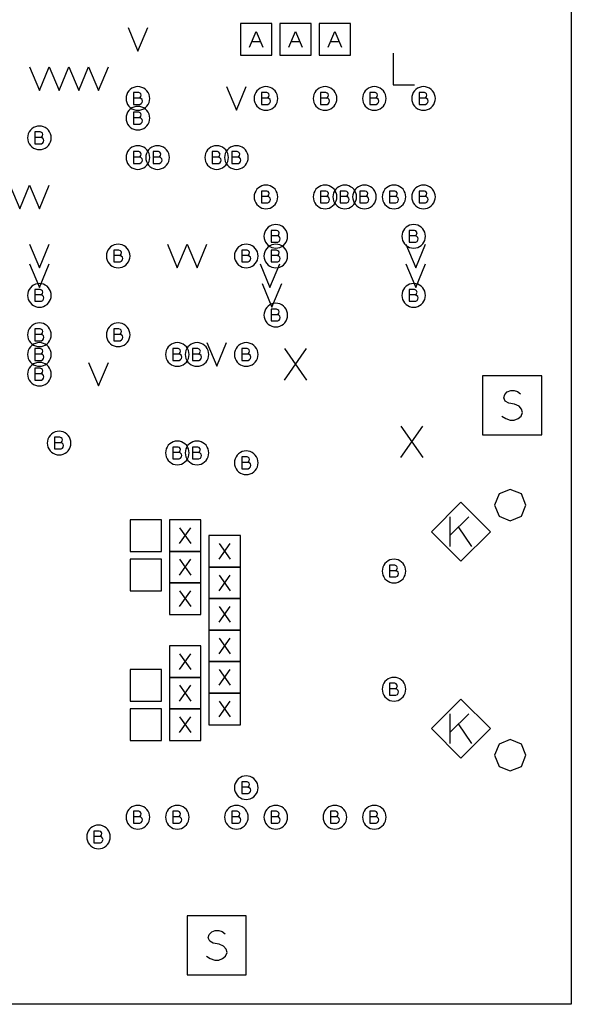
# Model space of a CAD drawing. Extents: x 280 to 610, y 250 to 460.
# Tile 30 of 53: x 398 to 412, y 297 to 322. Entities that reach past the tile are written whole.
import ezdxf

# ---------------------------------------------------------------- set-up
doc = ezdxf.new("R2010")
doc.units = 0
doc.layers.add('RVP8-IFD_G_fab_art', color=2, linetype='CONTINUOUS')

msp = doc.modelspace()

# ---------------------------------------------------------------- linework, layer by layer
at = {"layer": 'RVP8-IFD_G_fab_art'}
for points in [[(322.3, 296.6), (322.3, 336.6), (412.3, 336.6), (412.3, 296.6), (322.3, 296.6)], [(403.9, 320.7), (404.7, 320.7), (404.7, 321.5), (403.9, 321.5), (403.9, 320.7)], [(404.9, 320.7), (405.7, 320.7), (405.7, 321.5), (404.9, 321.5), (404.9, 320.7)], [(405.9, 320.7), (406.7, 320.7), (406.7, 321.5), (405.9, 321.5), (405.9, 320.7)], [(401.6, 319.6), (401.595, 319.652), (401.582, 319.703), (401.56, 319.75), (401.53, 319.793), (401.493, 319.83), (401.45, 319.86), (401.403, 319.882), (401.352, 319.895), (401.3, 319.9), (401.248, 319.895), (401.197, 319.882), (401.15, 319.86), (401.107, 319.83), (401.07, 319.793), (401.04, 319.75), (401.018, 319.703), (401.005, 319.652), (401, 319.6), (401.005, 319.548), (401.018, 319.497), (401.04, 319.45), (401.07, 319.407), (401.107, 319.37), (401.15, 319.34), (401.197, 319.318), (401.248, 319.305), (401.3, 319.3), (401.352, 319.305), (401.403, 319.318), (401.45, 319.34), (401.493, 319.37), (401.53, 319.407), (401.56, 319.45), (401.582, 319.497), (401.595, 319.548), (401.6, 319.6)], [(404.85, 319.6), (404.845, 319.652), (404.832, 319.703), (404.81, 319.75), (404.78, 319.793), (404.743, 319.83), (404.7, 319.86), (404.653, 319.882), (404.602, 319.895), (404.55, 319.9), (404.498, 319.895), (404.447, 319.882), (404.4, 319.86), (404.357, 319.83), (404.32, 319.793), (404.29, 319.75), (404.268, 319.703), (404.255, 319.652), (404.25, 319.6), (404.255, 319.548), (404.268, 319.497), (404.29, 319.45), (404.32, 319.407), (404.357, 319.37), (404.4, 319.34), (404.447, 319.318), (404.498, 319.305), (404.55, 319.3), (404.602, 319.305), (404.653, 319.318), (404.7, 319.34), (404.743, 319.37), (404.78, 319.407), (404.81, 319.45), (404.832, 319.497), (404.845, 319.548), (404.85, 319.6)], [(406.35, 319.6), (406.345, 319.652), (406.332, 319.703), (406.31, 319.75), (406.28, 319.793), (406.243, 319.83), (406.2, 319.86), (406.153, 319.882), (406.102, 319.895), (406.05, 319.9), (405.998, 319.895), (405.947, 319.882), (405.9, 319.86), (405.857, 319.83), (405.82, 319.793), (405.79, 319.75), (405.768, 319.703), (405.755, 319.652), (405.75, 319.6), (405.755, 319.548), (405.768, 319.497), (405.79, 319.45), (405.82, 319.407), (405.857, 319.37), (405.9, 319.34), (405.947, 319.318), (405.998, 319.305), (406.05, 319.3), (406.102, 319.305), (406.153, 319.318), (406.2, 319.34), (406.243, 319.37), (406.28, 319.407), (406.31, 319.45), (406.332, 319.497), (406.345, 319.548), (406.35, 319.6)], [(407.6, 319.6), (407.595, 319.652), (407.582, 319.703), (407.56, 319.75), (407.53, 319.793), (407.493, 319.83), (407.45, 319.86), (407.403, 319.882), (407.352, 319.895), (407.3, 319.9), (407.248, 319.895), (407.197, 319.882), (407.15, 319.86), (407.107, 319.83), (407.07, 319.793), (407.04, 319.75), (407.018, 319.703), (407.005, 319.652), (407, 319.6), (407.005, 319.548), (407.018, 319.497), (407.04, 319.45), (407.07, 319.407), (407.107, 319.37), (407.15, 319.34), (407.197, 319.318), (407.248, 319.305), (407.3, 319.3), (407.352, 319.305), (407.403, 319.318), (407.45, 319.34), (407.493, 319.37), (407.53, 319.407), (407.56, 319.45), (407.582, 319.497), (407.595, 319.548), (407.6, 319.6)], [(408.85, 319.6), (408.845, 319.652), (408.832, 319.703), (408.81, 319.75), (408.78, 319.793), (408.743, 319.83), (408.7, 319.86), (408.653, 319.882), (408.602, 319.895), (408.55, 319.9), (408.498, 319.895), (408.447, 319.882), (408.4, 319.86), (408.357, 319.83), (408.32, 319.793), (408.29, 319.75), (408.268, 319.703), (408.255, 319.652), (408.25, 319.6), (408.255, 319.548), (408.268, 319.497), (408.29, 319.45), (408.32, 319.407), (408.357, 319.37), (408.4, 319.34), (408.447, 319.318), (408.498, 319.305), (408.55, 319.3), (408.602, 319.305), (408.653, 319.318), (408.7, 319.34), (408.743, 319.37), (408.78, 319.407), (408.81, 319.45), (408.832, 319.497), (408.845, 319.548), (408.85, 319.6)], [(401.6, 319.1), (401.595, 319.152), (401.582, 319.203), (401.56, 319.25), (401.53, 319.293), (401.493, 319.33), (401.45, 319.36), (401.403, 319.382), (401.352, 319.395), (401.3, 319.4), (401.248, 319.395), (401.197, 319.382), (401.15, 319.36), (401.107, 319.33), (401.07, 319.293), (401.04, 319.25), (401.018, 319.203), (401.005, 319.152), (401, 319.1), (401.005, 319.048), (401.018, 318.997), (401.04, 318.95), (401.07, 318.907), (401.107, 318.87), (401.15, 318.84), (401.197, 318.818), (401.248, 318.805), (401.3, 318.8), (401.352, 318.805), (401.403, 318.818), (401.45, 318.84), (401.493, 318.87), (401.53, 318.907), (401.56, 318.95), (401.582, 318.997), (401.595, 319.048), (401.6, 319.1)], [(399.1, 318.6), (399.095, 318.652), (399.082, 318.703), (399.06, 318.75), (399.03, 318.793), (398.993, 318.83), (398.95, 318.86), (398.903, 318.882), (398.852, 318.895), (398.8, 318.9), (398.748, 318.895), (398.697, 318.882), (398.65, 318.86), (398.607, 318.83), (398.57, 318.793), (398.54, 318.75), (398.518, 318.703), (398.505, 318.652), (398.5, 318.6), (398.505, 318.548), (398.518, 318.497), (398.54, 318.45), (398.57, 318.407), (398.607, 318.37), (398.65, 318.34), (398.697, 318.318), (398.748, 318.305), (398.8, 318.3), (398.852, 318.305), (398.903, 318.318), (398.95, 318.34), (398.993, 318.37), (399.03, 318.407), (399.06, 318.45), (399.082, 318.497), (399.095, 318.548), (399.1, 318.6)], [(401.6, 318.1), (401.595, 318.152), (401.582, 318.203), (401.56, 318.25), (401.53, 318.293), (401.493, 318.33), (401.45, 318.36), (401.403, 318.382), (401.352, 318.395), (401.3, 318.4), (401.248, 318.395), (401.197, 318.382), (401.15, 318.36), (401.107, 318.33), (401.07, 318.293), (401.04, 318.25), (401.018, 318.203), (401.005, 318.152), (401, 318.1), (401.005, 318.048), (401.018, 317.997), (401.04, 317.95), (401.07, 317.907), (401.107, 317.87), (401.15, 317.84), (401.197, 317.818), (401.248, 317.805), (401.3, 317.8), (401.352, 317.805), (401.403, 317.818), (401.45, 317.84), (401.493, 317.87), (401.53, 317.907), (401.56, 317.95), (401.582, 317.997), (401.595, 318.048), (401.6, 318.1)], [(402.1, 318.1), (402.095, 318.152), (402.082, 318.203), (402.06, 318.25), (402.03, 318.293), (401.993, 318.33), (401.95, 318.36), (401.903, 318.382), (401.852, 318.395), (401.8, 318.4), (401.748, 318.395), (401.697, 318.382), (401.65, 318.36), (401.607, 318.33), (401.57, 318.293), (401.54, 318.25), (401.518, 318.203), (401.505, 318.152), (401.5, 318.1), (401.505, 318.048), (401.518, 317.997), (401.54, 317.95), (401.57, 317.907), (401.607, 317.87), (401.65, 317.84), (401.697, 317.818), (401.748, 317.805), (401.8, 317.8), (401.852, 317.805), (401.903, 317.818), (401.95, 317.84), (401.993, 317.87), (402.03, 317.907), (402.06, 317.95), (402.082, 317.997), (402.095, 318.048), (402.1, 318.1)], [(403.6, 318.1), (403.595, 318.152), (403.582, 318.203), (403.56, 318.25), (403.53, 318.293), (403.493, 318.33), (403.45, 318.36), (403.403, 318.382), (403.352, 318.395), (403.3, 318.4), (403.248, 318.395), (403.197, 318.382), (403.15, 318.36), (403.107, 318.33), (403.07, 318.293), (403.04, 318.25), (403.018, 318.203), (403.005, 318.152), (403, 318.1), (403.005, 318.048), (403.018, 317.997), (403.04, 317.95), (403.07, 317.907), (403.107, 317.87), (403.15, 317.84), (403.197, 317.818), (403.248, 317.805), (403.3, 317.8), (403.352, 317.805), (403.403, 317.818), (403.45, 317.84), (403.493, 317.87), (403.53, 317.907), (403.56, 317.95), (403.582, 317.997), (403.595, 318.048), (403.6, 318.1)], [(404.1, 318.1), (404.095, 318.152), (404.082, 318.203), (404.06, 318.25), (404.03, 318.293), (403.993, 318.33), (403.95, 318.36), (403.903, 318.382), (403.852, 318.395), (403.8, 318.4), (403.748, 318.395), (403.697, 318.382), (403.65, 318.36), (403.607, 318.33), (403.57, 318.293), (403.54, 318.25), (403.518, 318.203), (403.505, 318.152), (403.5, 318.1), (403.505, 318.048), (403.518, 317.997), (403.54, 317.95), (403.57, 317.907), (403.607, 317.87), (403.65, 317.84), (403.697, 317.818), (403.748, 317.805), (403.8, 317.8), (403.852, 317.805), (403.903, 317.818), (403.95, 317.84), (403.993, 317.87), (404.03, 317.907), (404.06, 317.95), (404.082, 317.997), (404.095, 318.048), (404.1, 318.1)], [(404.85, 317.1), (404.845, 317.152), (404.832, 317.203), (404.81, 317.25), (404.78, 317.293), (404.743, 317.33), (404.7, 317.36), (404.653, 317.382), (404.602, 317.395), (404.55, 317.4), (404.498, 317.395), (404.447, 317.382), (404.4, 317.36), (404.357, 317.33), (404.32, 317.293), (404.29, 317.25), (404.268, 317.203), (404.255, 317.152), (404.25, 317.1), (404.255, 317.048), (404.268, 316.997), (404.29, 316.95), (404.32, 316.907), (404.357, 316.87), (404.4, 316.84), (404.447, 316.818), (404.498, 316.805), (404.55, 316.8), (404.602, 316.805), (404.653, 316.818), (404.7, 316.84), (404.743, 316.87), (404.78, 316.907), (404.81, 316.95), (404.832, 316.997), (404.845, 317.048), (404.85, 317.1)], [(406.35, 317.1), (406.345, 317.152), (406.332, 317.203), (406.31, 317.25), (406.28, 317.293), (406.243, 317.33), (406.2, 317.36), (406.153, 317.382), (406.102, 317.395), (406.05, 317.4), (405.998, 317.395), (405.947, 317.382), (405.9, 317.36), (405.857, 317.33), (405.82, 317.293), (405.79, 317.25), (405.768, 317.203), (405.755, 317.152), (405.75, 317.1), (405.755, 317.048), (405.768, 316.997), (405.79, 316.95), (405.82, 316.907), (405.857, 316.87), (405.9, 316.84), (405.947, 316.818), (405.998, 316.805), (406.05, 316.8), (406.102, 316.805), (406.153, 316.818), (406.2, 316.84), (406.243, 316.87), (406.28, 316.907), (406.31, 316.95), (406.332, 316.997), (406.345, 317.048), (406.35, 317.1)], [(406.85, 317.1), (406.845, 317.152), (406.832, 317.203), (406.81, 317.25), (406.78, 317.293), (406.743, 317.33), (406.7, 317.36), (406.653, 317.382), (406.602, 317.395), (406.55, 317.4), (406.498, 317.395), (406.447, 317.382), (406.4, 317.36), (406.357, 317.33), (406.32, 317.293), (406.29, 317.25), (406.268, 317.203), (406.255, 317.152), (406.25, 317.1), (406.255, 317.048), (406.268, 316.997), (406.29, 316.95), (406.32, 316.907), (406.357, 316.87), (406.4, 316.84), (406.447, 316.818), (406.498, 316.805), (406.55, 316.8), (406.602, 316.805), (406.653, 316.818), (406.7, 316.84), (406.743, 316.87), (406.78, 316.907), (406.81, 316.95), (406.832, 316.997), (406.845, 317.048), (406.85, 317.1)], [(407.35, 317.1), (407.345, 317.152), (407.332, 317.203), (407.31, 317.25), (407.28, 317.293), (407.243, 317.33), (407.2, 317.36), (407.153, 317.382), (407.102, 317.395), (407.05, 317.4), (406.998, 317.395), (406.947, 317.382), (406.9, 317.36), (406.857, 317.33), (406.82, 317.293), (406.79, 317.25), (406.768, 317.203), (406.755, 317.152), (406.75, 317.1), (406.755, 317.048), (406.768, 316.997), (406.79, 316.95), (406.82, 316.907), (406.857, 316.87), (406.9, 316.84), (406.947, 316.818), (406.998, 316.805), (407.05, 316.8), (407.102, 316.805), (407.153, 316.818), (407.2, 316.84), (407.243, 316.87), (407.28, 316.907), (407.31, 316.95), (407.332, 316.997), (407.345, 317.048), (407.35, 317.1)], [(408.1, 317.1), (408.095, 317.152), (408.082, 317.203), (408.06, 317.25), (408.03, 317.293), (407.993, 317.33), (407.95, 317.36), (407.903, 317.382), (407.852, 317.395), (407.8, 317.4), (407.748, 317.395), (407.697, 317.382), (407.65, 317.36), (407.607, 317.33), (407.57, 317.293), (407.54, 317.25), (407.518, 317.203), (407.505, 317.152), (407.5, 317.1), (407.505, 317.048), (407.518, 316.997), (407.54, 316.95), (407.57, 316.907), (407.607, 316.87), (407.65, 316.84), (407.697, 316.818), (407.748, 316.805), (407.8, 316.8), (407.852, 316.805), (407.903, 316.818), (407.95, 316.84), (407.993, 316.87), (408.03, 316.907), (408.06, 316.95), (408.082, 316.997), (408.095, 317.048), (408.1, 317.1)], [(408.85, 317.1), (408.845, 317.152), (408.832, 317.203), (408.81, 317.25), (408.78, 317.293), (408.743, 317.33), (408.7, 317.36), (408.653, 317.382), (408.602, 317.395), (408.55, 317.4), (408.498, 317.395), (408.447, 317.382), (408.4, 317.36), (408.357, 317.33), (408.32, 317.293), (408.29, 317.25), (408.268, 317.203), (408.255, 317.152), (408.25, 317.1), (408.255, 317.048), (408.268, 316.997), (408.29, 316.95), (408.32, 316.907), (408.357, 316.87), (408.4, 316.84), (408.447, 316.818), (408.498, 316.805), (408.55, 316.8), (408.602, 316.805), (408.653, 316.818), (408.7, 316.84), (408.743, 316.87), (408.78, 316.907), (408.81, 316.95), (408.832, 316.997), (408.845, 317.048), (408.85, 317.1)], [(405.1, 316.1), (405.095, 316.152), (405.082, 316.203), (405.06, 316.25), (405.03, 316.293), (404.993, 316.33), (404.95, 316.36), (404.903, 316.382), (404.852, 316.395), (404.8, 316.4), (404.748, 316.395), (404.697, 316.382), (404.65, 316.36), (404.607, 316.33), (404.57, 316.293), (404.54, 316.25), (404.518, 316.203), (404.505, 316.152), (404.5, 316.1), (404.505, 316.048), (404.518, 315.997), (404.54, 315.95), (404.57, 315.907), (404.607, 315.87), (404.65, 315.84), (404.697, 315.818), (404.748, 315.805), (404.8, 315.8), (404.852, 315.805), (404.903, 315.818), (404.95, 315.84), (404.993, 315.87), (405.03, 315.907), (405.06, 315.95), (405.082, 315.997), (405.095, 316.048), (405.1, 316.1)], [(408.6, 316.1), (408.595, 316.152), (408.582, 316.203), (408.56, 316.25), (408.53, 316.293), (408.493, 316.33), (408.45, 316.36), (408.403, 316.382), (408.352, 316.395), (408.3, 316.4), (408.248, 316.395), (408.197, 316.382), (408.15, 316.36), (408.107, 316.33), (408.07, 316.293), (408.04, 316.25), (408.018, 316.203), (408.005, 316.152), (408, 316.1), (408.005, 316.048), (408.018, 315.997), (408.04, 315.95), (408.07, 315.907), (408.107, 315.87), (408.15, 315.84), (408.197, 315.818), (408.248, 315.805), (408.3, 315.8), (408.352, 315.805), (408.403, 315.818), (408.45, 315.84), (408.493, 315.87), (408.53, 315.907), (408.56, 315.95), (408.582, 315.997), (408.595, 316.048), (408.6, 316.1)], [(401.1, 315.6), (401.095, 315.652), (401.082, 315.703), (401.06, 315.75), (401.03, 315.793), (400.993, 315.83), (400.95, 315.86), (400.903, 315.882), (400.852, 315.895), (400.8, 315.9), (400.748, 315.895), (400.697, 315.882), (400.65, 315.86), (400.607, 315.83), (400.57, 315.793), (400.54, 315.75), (400.518, 315.703), (400.505, 315.652), (400.5, 315.6), (400.505, 315.548), (400.518, 315.497), (400.54, 315.45), (400.57, 315.407), (400.607, 315.37), (400.65, 315.34), (400.697, 315.318), (400.748, 315.305), (400.8, 315.3), (400.852, 315.305), (400.903, 315.318), (400.95, 315.34), (400.993, 315.37), (401.03, 315.407), (401.06, 315.45), (401.082, 315.497), (401.095, 315.548), (401.1, 315.6)], [(404.35, 315.6), (404.345, 315.652), (404.332, 315.703), (404.31, 315.75), (404.28, 315.793), (404.243, 315.83), (404.2, 315.86), (404.153, 315.882), (404.102, 315.895), (404.05, 315.9), (403.998, 315.895), (403.947, 315.882), (403.9, 315.86), (403.857, 315.83), (403.82, 315.793), (403.79, 315.75), (403.768, 315.703), (403.755, 315.652), (403.75, 315.6), (403.755, 315.548), (403.768, 315.497), (403.79, 315.45), (403.82, 315.407), (403.857, 315.37), (403.9, 315.34), (403.947, 315.318), (403.998, 315.305), (404.05, 315.3), (404.102, 315.305), (404.153, 315.318), (404.2, 315.34), (404.243, 315.37), (404.28, 315.407), (404.31, 315.45), (404.332, 315.497), (404.345, 315.548), (404.35, 315.6)], [(405.1, 315.6), (405.095, 315.652), (405.082, 315.703), (405.06, 315.75), (405.03, 315.793), (404.993, 315.83), (404.95, 315.86), (404.903, 315.882), (404.852, 315.895), (404.8, 315.9), (404.748, 315.895), (404.697, 315.882), (404.65, 315.86), (404.607, 315.83), (404.57, 315.793), (404.54, 315.75), (404.518, 315.703), (404.505, 315.652), (404.5, 315.6), (404.505, 315.548), (404.518, 315.497), (404.54, 315.45), (404.57, 315.407), (404.607, 315.37), (404.65, 315.34), (404.697, 315.318), (404.748, 315.305), (404.8, 315.3), (404.852, 315.305), (404.903, 315.318), (404.95, 315.34), (404.993, 315.37), (405.03, 315.407), (405.06, 315.45), (405.082, 315.497), (405.095, 315.548), (405.1, 315.6)], [(399.1, 314.6), (399.095, 314.652), (399.082, 314.703), (399.06, 314.75), (399.03, 314.793), (398.993, 314.83), (398.95, 314.86), (398.903, 314.882), (398.852, 314.895), (398.8, 314.9), (398.748, 314.895), (398.697, 314.882), (398.65, 314.86), (398.607, 314.83), (398.57, 314.793), (398.54, 314.75), (398.518, 314.703), (398.505, 314.652), (398.5, 314.6), (398.505, 314.548), (398.518, 314.497), (398.54, 314.45), (398.57, 314.407), (398.607, 314.37), (398.65, 314.34), (398.697, 314.318), (398.748, 314.305), (398.8, 314.3), (398.852, 314.305), (398.903, 314.318), (398.95, 314.34), (398.993, 314.37), (399.03, 314.407), (399.06, 314.45), (399.082, 314.497), (399.095, 314.548), (399.1, 314.6)], [(408.6, 314.6), (408.595, 314.652), (408.582, 314.703), (408.56, 314.75), (408.53, 314.793), (408.493, 314.83), (408.45, 314.86), (408.403, 314.882), (408.352, 314.895), (408.3, 314.9), (408.248, 314.895), (408.197, 314.882), (408.15, 314.86), (408.107, 314.83), (408.07, 314.793), (408.04, 314.75), (408.018, 314.703), (408.005, 314.652), (408, 314.6), (408.005, 314.548), (408.018, 314.497), (408.04, 314.45), (408.07, 314.407), (408.107, 314.37), (408.15, 314.34), (408.197, 314.318), (408.248, 314.305), (408.3, 314.3), (408.352, 314.305), (408.403, 314.318), (408.45, 314.34), (408.493, 314.37), (408.53, 314.407), (408.56, 314.45), (408.582, 314.497), (408.595, 314.548), (408.6, 314.6)], [(405.1, 314.1), (405.095, 314.152), (405.082, 314.203), (405.06, 314.25), (405.03, 314.293), (404.993, 314.33), (404.95, 314.36), (404.903, 314.382), (404.852, 314.395), (404.8, 314.4), (404.748, 314.395), (404.697, 314.382), (404.65, 314.36), (404.607, 314.33), (404.57, 314.293), (404.54, 314.25), (404.518, 314.203), (404.505, 314.152), (404.5, 314.1), (404.505, 314.048), (404.518, 313.997), (404.54, 313.95), (404.57, 313.907), (404.607, 313.87), (404.65, 313.84), (404.697, 313.818), (404.748, 313.805), (404.8, 313.8), (404.852, 313.805), (404.903, 313.818), (404.95, 313.84), (404.993, 313.87), (405.03, 313.907), (405.06, 313.95), (405.082, 313.997), (405.095, 314.048), (405.1, 314.1)], [(399.1, 313.6), (399.095, 313.652), (399.082, 313.703), (399.06, 313.75), (399.03, 313.793), (398.993, 313.83), (398.95, 313.86), (398.903, 313.882), (398.852, 313.895), (398.8, 313.9), (398.748, 313.895), (398.697, 313.882), (398.65, 313.86), (398.607, 313.83), (398.57, 313.793), (398.54, 313.75), (398.518, 313.703), (398.505, 313.652), (398.5, 313.6), (398.505, 313.548), (398.518, 313.497), (398.54, 313.45), (398.57, 313.407), (398.607, 313.37), (398.65, 313.34), (398.697, 313.318), (398.748, 313.305), (398.8, 313.3), (398.852, 313.305), (398.903, 313.318), (398.95, 313.34), (398.993, 313.37), (399.03, 313.407), (399.06, 313.45), (399.082, 313.497), (399.095, 313.548), (399.1, 313.6)], [(401.1, 313.6), (401.095, 313.652), (401.082, 313.703), (401.06, 313.75), (401.03, 313.793), (400.993, 313.83), (400.95, 313.86), (400.903, 313.882), (400.852, 313.895), (400.8, 313.9), (400.748, 313.895), (400.697, 313.882), (400.65, 313.86), (400.607, 313.83), (400.57, 313.793), (400.54, 313.75), (400.518, 313.703), (400.505, 313.652), (400.5, 313.6), (400.505, 313.548), (400.518, 313.497), (400.54, 313.45), (400.57, 313.407), (400.607, 313.37), (400.65, 313.34), (400.697, 313.318), (400.748, 313.305), (400.8, 313.3), (400.852, 313.305), (400.903, 313.318), (400.95, 313.34), (400.993, 313.37), (401.03, 313.407), (401.06, 313.45), (401.082, 313.497), (401.095, 313.548), (401.1, 313.6)], [(399.1, 313.1), (399.095, 313.152), (399.082, 313.203), (399.06, 313.25), (399.03, 313.293), (398.993, 313.33), (398.95, 313.36), (398.903, 313.382), (398.852, 313.395), (398.8, 313.4), (398.748, 313.395), (398.697, 313.382), (398.65, 313.36), (398.607, 313.33), (398.57, 313.293), (398.54, 313.25), (398.518, 313.203), (398.505, 313.152), (398.5, 313.1), (398.505, 313.048), (398.518, 312.997), (398.54, 312.95), (398.57, 312.907), (398.607, 312.87), (398.65, 312.84), (398.697, 312.818), (398.748, 312.805), (398.8, 312.8), (398.852, 312.805), (398.903, 312.818), (398.95, 312.84), (398.993, 312.87), (399.03, 312.907), (399.06, 312.95), (399.082, 312.997), (399.095, 313.048), (399.1, 313.1)], [(402.6, 313.1), (402.595, 313.152), (402.582, 313.203), (402.56, 313.25), (402.53, 313.293), (402.493, 313.33), (402.45, 313.36), (402.403, 313.382), (402.352, 313.395), (402.3, 313.4), (402.248, 313.395), (402.197, 313.382), (402.15, 313.36), (402.107, 313.33), (402.07, 313.293), (402.04, 313.25), (402.018, 313.203), (402.005, 313.152), (402, 313.1), (402.005, 313.048), (402.018, 312.997), (402.04, 312.95), (402.07, 312.907), (402.107, 312.87), (402.15, 312.84), (402.197, 312.818), (402.248, 312.805), (402.3, 312.8), (402.352, 312.805), (402.403, 312.818), (402.45, 312.84), (402.493, 312.87), (402.53, 312.907), (402.56, 312.95), (402.582, 312.997), (402.595, 313.048), (402.6, 313.1)], [(403.1, 313.1), (403.095, 313.152), (403.082, 313.203), (403.06, 313.25), (403.03, 313.293), (402.993, 313.33), (402.95, 313.36), (402.903, 313.382), (402.852, 313.395), (402.8, 313.4), (402.748, 313.395), (402.697, 313.382), (402.65, 313.36), (402.607, 313.33), (402.57, 313.293), (402.54, 313.25), (402.518, 313.203), (402.505, 313.152), (402.5, 313.1), (402.505, 313.048), (402.518, 312.997), (402.54, 312.95), (402.57, 312.907), (402.607, 312.87), (402.65, 312.84), (402.697, 312.818), (402.748, 312.805), (402.8, 312.8), (402.852, 312.805), (402.903, 312.818), (402.95, 312.84), (402.993, 312.87), (403.03, 312.907), (403.06, 312.95), (403.082, 312.997), (403.095, 313.048), (403.1, 313.1)], [(404.35, 313.1), (404.345, 313.152), (404.332, 313.203), (404.31, 313.25), (404.28, 313.293), (404.243, 313.33), (404.2, 313.36), (404.153, 313.382), (404.102, 313.395), (404.05, 313.4), (403.998, 313.395), (403.947, 313.382), (403.9, 313.36), (403.857, 313.33), (403.82, 313.293), (403.79, 313.25), (403.768, 313.203), (403.755, 313.152), (403.75, 313.1), (403.755, 313.048), (403.768, 312.997), (403.79, 312.95), (403.82, 312.907), (403.857, 312.87), (403.9, 312.84), (403.947, 312.818), (403.998, 312.805), (404.05, 312.8), (404.102, 312.805), (404.153, 312.818), (404.2, 312.84), (404.243, 312.87), (404.28, 312.907), (404.31, 312.95), (404.332, 312.997), (404.345, 313.048), (404.35, 313.1)], [(399.1, 312.6), (399.095, 312.652), (399.082, 312.703), (399.06, 312.75), (399.03, 312.793), (398.993, 312.83), (398.95, 312.86), (398.903, 312.882), (398.852, 312.895), (398.8, 312.9), (398.748, 312.895), (398.697, 312.882), (398.65, 312.86), (398.607, 312.83), (398.57, 312.793), (398.54, 312.75), (398.518, 312.703), (398.505, 312.652), (398.5, 312.6), (398.505, 312.548), (398.518, 312.497), (398.54, 312.45), (398.57, 312.407), (398.607, 312.37), (398.65, 312.34), (398.697, 312.318), (398.748, 312.305), (398.8, 312.3), (398.852, 312.305), (398.903, 312.318), (398.95, 312.34), (398.993, 312.37), (399.03, 312.407), (399.06, 312.45), (399.082, 312.497), (399.095, 312.548), (399.1, 312.6)], [(410.05, 311.06), (411.55, 311.06), (411.55, 312.56), (410.05, 312.56), (410.05, 311.06)], [(399.6, 310.85), (399.595, 310.902), (399.582, 310.953), (399.56, 311), (399.53, 311.043), (399.493, 311.08), (399.45, 311.11), (399.403, 311.132), (399.352, 311.145), (399.3, 311.15), (399.248, 311.145), (399.197, 311.132), (399.15, 311.11), (399.107, 311.08), (399.07, 311.043), (399.04, 311), (399.018, 310.953), (399.005, 310.902), (399, 310.85), (399.005, 310.798), (399.018, 310.747), (399.04, 310.7), (399.07, 310.657), (399.107, 310.62), (399.15, 310.59), (399.197, 310.568), (399.248, 310.555), (399.3, 310.55), (399.352, 310.555), (399.403, 310.568), (399.45, 310.59), (399.493, 310.62), (399.53, 310.657), (399.56, 310.7), (399.582, 310.747), (399.595, 310.798), (399.6, 310.85)], [(402.6, 310.6), (402.595, 310.652), (402.582, 310.703), (402.56, 310.75), (402.53, 310.793), (402.493, 310.83), (402.45, 310.86), (402.403, 310.882), (402.352, 310.895), (402.3, 310.9), (402.248, 310.895), (402.197, 310.882), (402.15, 310.86), (402.107, 310.83), (402.07, 310.793), (402.04, 310.75), (402.018, 310.703), (402.005, 310.652), (402, 310.6), (402.005, 310.548), (402.018, 310.497), (402.04, 310.45), (402.07, 310.407), (402.107, 310.37), (402.15, 310.34), (402.197, 310.318), (402.248, 310.305), (402.3, 310.3), (402.352, 310.305), (402.403, 310.318), (402.45, 310.34), (402.493, 310.37), (402.53, 310.407), (402.56, 310.45), (402.582, 310.497), (402.595, 310.548), (402.6, 310.6)], [(403.1, 310.6), (403.095, 310.652), (403.082, 310.703), (403.06, 310.75), (403.03, 310.793), (402.993, 310.83), (402.95, 310.86), (402.903, 310.882), (402.852, 310.895), (402.8, 310.9), (402.748, 310.895), (402.697, 310.882), (402.65, 310.86), (402.607, 310.83), (402.57, 310.793), (402.54, 310.75), (402.518, 310.703), (402.505, 310.652), (402.5, 310.6), (402.505, 310.548), (402.518, 310.497), (402.54, 310.45), (402.57, 310.407), (402.607, 310.37), (402.65, 310.34), (402.697, 310.318), (402.748, 310.305), (402.8, 310.3), (402.852, 310.305), (402.903, 310.318), (402.95, 310.34), (402.993, 310.37), (403.03, 310.407), (403.06, 310.45), (403.082, 310.497), (403.095, 310.548), (403.1, 310.6)], [(404.35, 310.35), (404.345, 310.402), (404.332, 310.453), (404.31, 310.5), (404.28, 310.543), (404.243, 310.58), (404.2, 310.61), (404.153, 310.632), (404.102, 310.645), (404.05, 310.65), (403.998, 310.645), (403.947, 310.632), (403.9, 310.61), (403.857, 310.58), (403.82, 310.543), (403.79, 310.5), (403.768, 310.453), (403.755, 310.402), (403.75, 310.35), (403.755, 310.298), (403.768, 310.247), (403.79, 310.2), (403.82, 310.157), (403.857, 310.12), (403.9, 310.09), (403.947, 310.068), (403.998, 310.055), (404.05, 310.05), (404.102, 310.055), (404.153, 310.068), (404.2, 310.09), (404.243, 310.12), (404.28, 310.157), (404.31, 310.2), (404.332, 310.247), (404.345, 310.298), (404.35, 310.35)], [(411.15, 309.275), (411.033, 309.558), (410.75, 309.675), (410.467, 309.558), (410.35, 309.275), (410.467, 308.992), (410.75, 308.875), (411.033, 308.992), (411.15, 309.275)], [(410.25, 308.6), (409.5, 309.35), (408.75, 308.6), (409.5, 307.85), (410.25, 308.6)], [(401.1, 308.1), (401.9, 308.1), (401.9, 308.9), (401.1, 308.9), (401.1, 308.1)], [(402.1, 308.1), (402.9, 308.1), (402.9, 308.9), (402.1, 308.9), (402.1, 308.1)], [(403.1, 307.7), (403.9, 307.7), (403.9, 308.5), (403.1, 308.5), (403.1, 307.7)], [(402.1, 307.3), (402.9, 307.3), (402.9, 308.1), (402.1, 308.1), (402.1, 307.3)], [(401.1, 307.1), (401.9, 307.1), (401.9, 307.9), (401.1, 307.9), (401.1, 307.1)], [(408.1, 307.6), (408.095, 307.652), (408.082, 307.703), (408.06, 307.75), (408.03, 307.793), (407.993, 307.83), (407.95, 307.86), (407.903, 307.882), (407.852, 307.895), (407.8, 307.9), (407.748, 307.895), (407.697, 307.882), (407.65, 307.86), (407.607, 307.83), (407.57, 307.793), (407.54, 307.75), (407.518, 307.703), (407.505, 307.652), (407.5, 307.6), (407.505, 307.548), (407.518, 307.497), (407.54, 307.45), (407.57, 307.407), (407.607, 307.37), (407.65, 307.34), (407.697, 307.318), (407.748, 307.305), (407.8, 307.3), (407.852, 307.305), (407.903, 307.318), (407.95, 307.34), (407.993, 307.37), (408.03, 307.407), (408.06, 307.45), (408.082, 307.497), (408.095, 307.548), (408.1, 307.6)], [(403.1, 306.9), (403.9, 306.9), (403.9, 307.7), (403.1, 307.7), (403.1, 306.9)], [(402.1, 306.5), (402.9, 306.5), (402.9, 307.3), (402.1, 307.3), (402.1, 306.5)], [(403.1, 306.1), (403.9, 306.1), (403.9, 306.9), (403.1, 306.9), (403.1, 306.1)], [(403.1, 305.3), (403.9, 305.3), (403.9, 306.1), (403.1, 306.1), (403.1, 305.3)], [(402.1, 304.9), (402.9, 304.9), (402.9, 305.7), (402.1, 305.7), (402.1, 304.9)], [(403.1, 304.5), (403.9, 304.5), (403.9, 305.3), (403.1, 305.3), (403.1, 304.5)], [(401.1, 304.3), (401.9, 304.3), (401.9, 305.1), (401.1, 305.1), (401.1, 304.3)], [(402.1, 304.1), (402.9, 304.1), (402.9, 304.9), (402.1, 304.9), (402.1, 304.1)], [(408.1, 304.6), (408.095, 304.652), (408.082, 304.703), (408.06, 304.75), (408.03, 304.793), (407.993, 304.83), (407.95, 304.86), (407.903, 304.882), (407.852, 304.895), (407.8, 304.9), (407.748, 304.895), (407.697, 304.882), (407.65, 304.86), (407.607, 304.83), (407.57, 304.793), (407.54, 304.75), (407.518, 304.703), (407.505, 304.652), (407.5, 304.6), (407.505, 304.548), (407.518, 304.497), (407.54, 304.45), (407.57, 304.407), (407.607, 304.37), (407.65, 304.34), (407.697, 304.318), (407.748, 304.305), (407.8, 304.3), (407.852, 304.305), (407.903, 304.318), (407.95, 304.34), (407.993, 304.37), (408.03, 304.407), (408.06, 304.45), (408.082, 304.497), (408.095, 304.548), (408.1, 304.6)], [(403.1, 303.7), (403.9, 303.7), (403.9, 304.5), (403.1, 304.5), (403.1, 303.7)], [(410.25, 303.6), (409.5, 304.35), (408.75, 303.6), (409.5, 302.85), (410.25, 303.6)], [(401.1, 303.3), (401.9, 303.3), (401.9, 304.1), (401.1, 304.1), (401.1, 303.3)], [(402.1, 303.3), (402.9, 303.3), (402.9, 304.1), (402.1, 304.1), (402.1, 303.3)], [(411.15, 302.925), (411.033, 303.208), (410.75, 303.325), (410.467, 303.208), (410.35, 302.925), (410.467, 302.642), (410.75, 302.525), (411.033, 302.642), (411.15, 302.925), (411.15, 302.925)], [(404.35, 302.1), (404.345, 302.152), (404.332, 302.203), (404.31, 302.25), (404.28, 302.293), (404.243, 302.33), (404.2, 302.36), (404.153, 302.382), (404.102, 302.395), (404.05, 302.4), (403.998, 302.395), (403.947, 302.382), (403.9, 302.36), (403.857, 302.33), (403.82, 302.293), (403.79, 302.25), (403.768, 302.203), (403.755, 302.152), (403.75, 302.1), (403.755, 302.048), (403.768, 301.997), (403.79, 301.95), (403.82, 301.907), (403.857, 301.87), (403.9, 301.84), (403.947, 301.818), (403.998, 301.805), (404.05, 301.8), (404.102, 301.805), (404.153, 301.818), (404.2, 301.84), (404.243, 301.87), (404.28, 301.907), (404.31, 301.95), (404.332, 301.997), (404.345, 302.048), (404.35, 302.1)], [(401.6, 301.35), (401.595, 301.402), (401.582, 301.453), (401.56, 301.5), (401.53, 301.543), (401.493, 301.58), (401.45, 301.61), (401.403, 301.632), (401.352, 301.645), (401.3, 301.65), (401.248, 301.645), (401.197, 301.632), (401.15, 301.61), (401.107, 301.58), (401.07, 301.543), (401.04, 301.5), (401.018, 301.453), (401.005, 301.402), (401, 301.35), (401.005, 301.298), (401.018, 301.247), (401.04, 301.2), (401.07, 301.157), (401.107, 301.12), (401.15, 301.09), (401.197, 301.068), (401.248, 301.055), (401.3, 301.05), (401.352, 301.055), (401.403, 301.068), (401.45, 301.09), (401.493, 301.12), (401.53, 301.157), (401.56, 301.2), (401.582, 301.247), (401.595, 301.298), (401.6, 301.35)], [(402.6, 301.35), (402.595, 301.402), (402.582, 301.453), (402.56, 301.5), (402.53, 301.543), (402.493, 301.58), (402.45, 301.61), (402.403, 301.632), (402.352, 301.645), (402.3, 301.65), (402.248, 301.645), (402.197, 301.632), (402.15, 301.61), (402.107, 301.58), (402.07, 301.543), (402.04, 301.5), (402.018, 301.453), (402.005, 301.402), (402, 301.35), (402.005, 301.298), (402.018, 301.247), (402.04, 301.2), (402.07, 301.157), (402.107, 301.12), (402.15, 301.09), (402.197, 301.068), (402.248, 301.055), (402.3, 301.05), (402.352, 301.055), (402.403, 301.068), (402.45, 301.09), (402.493, 301.12), (402.53, 301.157), (402.56, 301.2), (402.582, 301.247), (402.595, 301.298), (402.6, 301.35)], [(404.1, 301.35), (404.095, 301.402), (404.082, 301.453), (404.06, 301.5), (404.03, 301.543), (403.993, 301.58), (403.95, 301.61), (403.903, 301.632), (403.852, 301.645), (403.8, 301.65), (403.748, 301.645), (403.697, 301.632), (403.65, 301.61), (403.607, 301.58), (403.57, 301.543), (403.54, 301.5), (403.518, 301.453), (403.505, 301.402), (403.5, 301.35), (403.505, 301.298), (403.518, 301.247), (403.54, 301.2), (403.57, 301.157), (403.607, 301.12), (403.65, 301.09), (403.697, 301.068), (403.748, 301.055), (403.8, 301.05), (403.852, 301.055), (403.903, 301.068), (403.95, 301.09), (403.993, 301.12), (404.03, 301.157), (404.06, 301.2), (404.082, 301.247), (404.095, 301.298), (404.1, 301.35)], [(405.1, 301.35), (405.095, 301.402), (405.082, 301.453), (405.06, 301.5), (405.03, 301.543), (404.993, 301.58), (404.95, 301.61), (404.903, 301.632), (404.852, 301.645), (404.8, 301.65), (404.748, 301.645), (404.697, 301.632), (404.65, 301.61), (404.607, 301.58), (404.57, 301.543), (404.54, 301.5), (404.518, 301.453), (404.505, 301.402), (404.5, 301.35), (404.505, 301.298), (404.518, 301.247), (404.54, 301.2), (404.57, 301.157), (404.607, 301.12), (404.65, 301.09), (404.697, 301.068), (404.748, 301.055), (404.8, 301.05), (404.852, 301.055), (404.903, 301.068), (404.95, 301.09), (404.993, 301.12), (405.03, 301.157), (405.06, 301.2), (405.082, 301.247), (405.095, 301.298), (405.1, 301.35)], [(406.6, 301.35), (406.595, 301.402), (406.582, 301.453), (406.56, 301.5), (406.53, 301.543), (406.493, 301.58), (406.45, 301.61), (406.403, 301.632), (406.352, 301.645), (406.3, 301.65), (406.248, 301.645), (406.197, 301.632), (406.15, 301.61), (406.107, 301.58), (406.07, 301.543), (406.04, 301.5), (406.018, 301.453), (406.005, 301.402), (406, 301.35), (406.005, 301.298), (406.018, 301.247), (406.04, 301.2), (406.07, 301.157), (406.107, 301.12), (406.15, 301.09), (406.197, 301.068), (406.248, 301.055), (406.3, 301.05), (406.352, 301.055), (406.403, 301.068), (406.45, 301.09), (406.493, 301.12), (406.53, 301.157), (406.56, 301.2), (406.582, 301.247), (406.595, 301.298), (406.6, 301.35)], [(407.6, 301.35), (407.595, 301.402), (407.582, 301.453), (407.56, 301.5), (407.53, 301.543), (407.493, 301.58), (407.45, 301.61), (407.403, 301.632), (407.352, 301.645), (407.3, 301.65), (407.248, 301.645), (407.197, 301.632), (407.15, 301.61), (407.107, 301.58), (407.07, 301.543), (407.04, 301.5), (407.018, 301.453), (407.005, 301.402), (407, 301.35), (407.005, 301.298), (407.018, 301.247), (407.04, 301.2), (407.07, 301.157), (407.107, 301.12), (407.15, 301.09), (407.197, 301.068), (407.248, 301.055), (407.3, 301.05), (407.352, 301.055), (407.403, 301.068), (407.45, 301.09), (407.493, 301.12), (407.53, 301.157), (407.56, 301.2), (407.582, 301.247), (407.595, 301.298), (407.6, 301.35)], [(400.6, 300.85), (400.595, 300.902), (400.582, 300.953), (400.56, 301), (400.53, 301.043), (400.493, 301.08), (400.45, 301.11), (400.403, 301.132), (400.352, 301.145), (400.3, 301.15), (400.248, 301.145), (400.197, 301.132), (400.15, 301.11), (400.107, 301.08), (400.07, 301.043), (400.04, 301), (400.018, 300.953), (400.005, 300.902), (400, 300.85), (400.005, 300.798), (400.018, 300.747), (400.04, 300.7), (400.07, 300.657), (400.107, 300.62), (400.15, 300.59), (400.197, 300.568), (400.248, 300.555), (400.3, 300.55), (400.352, 300.555), (400.403, 300.568), (400.45, 300.59), (400.493, 300.62), (400.53, 300.657), (400.56, 300.7), (400.582, 300.747), (400.595, 300.798), (400.6, 300.85)], [(402.55, 297.35), (404.05, 297.35), (404.05, 298.85), (402.55, 298.85), (402.55, 297.35)]]:
    msp.add_lwpolyline(points, close=True, dxfattribs=at)
for points in [[(401.05, 321.4), (401.3, 320.8), (401.55, 321.4)], [(404.133, 320.9), (404.3, 321.3), (404.467, 320.9)], [(405.133, 320.9), (405.3, 321.3), (405.467, 320.9)], [(406.133, 320.9), (406.3, 321.3), (406.467, 320.9)], [(404.407, 321.04), (404.193, 321.04)], [(405.407, 321.04), (405.193, 321.04)], [(406.407, 321.04), (406.193, 321.04)], [(407.783, 320.75), (407.783, 319.95), (408.317, 319.95)], [(398.55, 320.4), (398.8, 319.8), (399.05, 320.4)], [(399.05, 320.4), (399.3, 319.8), (399.55, 320.4)], [(399.55, 320.4), (399.8, 319.8), (400.05, 320.4)], [(400.05, 320.4), (400.3, 319.8), (400.55, 320.4)], [(401.34, 319.61), (401.36, 319.625), (401.375, 319.65), (401.385, 319.685), (401.375, 319.715), (401.355, 319.735), (401.32, 319.75), (401.185, 319.75), (401.185, 319.45), (401.35, 319.45), (401.385, 319.47), (401.405, 319.5), (401.415, 319.535), (401.405, 319.57), (401.375, 319.6), (401.34, 319.61), (401.185, 319.61)], [(403.55, 319.9), (403.8, 319.3), (404.05, 319.9)], [(404.59, 319.61), (404.61, 319.625), (404.625, 319.65), (404.635, 319.685), (404.625, 319.715), (404.605, 319.735), (404.57, 319.75), (404.435, 319.75), (404.435, 319.45), (404.6, 319.45), (404.635, 319.47), (404.655, 319.5), (404.665, 319.535), (404.655, 319.57), (404.625, 319.6), (404.59, 319.61), (404.435, 319.61)], [(406.09, 319.61), (406.11, 319.625), (406.125, 319.65), (406.135, 319.685), (406.125, 319.715), (406.105, 319.735), (406.07, 319.75), (405.935, 319.75), (405.935, 319.45), (406.1, 319.45), (406.135, 319.47), (406.155, 319.5), (406.165, 319.535), (406.155, 319.57), (406.125, 319.6), (406.09, 319.61), (405.935, 319.61)], [(407.34, 319.61), (407.36, 319.625), (407.375, 319.65), (407.385, 319.685), (407.375, 319.715), (407.355, 319.735), (407.32, 319.75), (407.185, 319.75), (407.185, 319.45), (407.35, 319.45), (407.385, 319.47), (407.405, 319.5), (407.415, 319.535), (407.405, 319.57), (407.375, 319.6), (407.34, 319.61), (407.185, 319.61)], [(408.59, 319.61), (408.61, 319.625), (408.625, 319.65), (408.635, 319.685), (408.625, 319.715), (408.605, 319.735), (408.57, 319.75), (408.435, 319.75), (408.435, 319.45), (408.6, 319.45), (408.635, 319.47), (408.655, 319.5), (408.665, 319.535), (408.655, 319.57), (408.625, 319.6), (408.59, 319.61), (408.435, 319.61)], [(401.34, 319.11), (401.36, 319.125), (401.375, 319.15), (401.385, 319.185), (401.375, 319.215), (401.355, 319.235), (401.32, 319.25), (401.185, 319.25), (401.185, 318.95), (401.35, 318.95), (401.385, 318.97), (401.405, 319), (401.415, 319.035), (401.405, 319.07), (401.375, 319.1), (401.34, 319.11), (401.185, 319.11)], [(398.84, 318.61), (398.86, 318.625), (398.875, 318.65), (398.885, 318.685), (398.875, 318.715), (398.855, 318.735), (398.82, 318.75), (398.685, 318.75), (398.685, 318.45), (398.85, 318.45), (398.885, 318.47), (398.905, 318.5), (398.915, 318.535), (398.905, 318.57), (398.875, 318.6), (398.84, 318.61), (398.685, 318.61)], [(401.34, 318.11), (401.36, 318.125), (401.375, 318.15), (401.385, 318.185), (401.375, 318.215), (401.355, 318.235), (401.32, 318.25), (401.185, 318.25), (401.185, 317.95), (401.35, 317.95), (401.385, 317.97), (401.405, 318), (401.415, 318.035), (401.405, 318.07), (401.375, 318.1), (401.34, 318.11), (401.185, 318.11)], [(401.84, 318.11), (401.86, 318.125), (401.875, 318.15), (401.885, 318.185), (401.875, 318.215), (401.855, 318.235), (401.82, 318.25), (401.685, 318.25), (401.685, 317.95), (401.85, 317.95), (401.885, 317.97), (401.905, 318), (401.915, 318.035), (401.905, 318.07), (401.875, 318.1), (401.84, 318.11), (401.685, 318.11)], [(403.34, 318.11), (403.36, 318.125), (403.375, 318.15), (403.385, 318.185), (403.375, 318.215), (403.355, 318.235), (403.32, 318.25), (403.185, 318.25), (403.185, 317.95), (403.35, 317.95), (403.385, 317.97), (403.405, 318), (403.415, 318.035), (403.405, 318.07), (403.375, 318.1), (403.34, 318.11), (403.185, 318.11)], [(403.84, 318.11), (403.86, 318.125), (403.875, 318.15), (403.885, 318.185), (403.875, 318.215), (403.855, 318.235), (403.82, 318.25), (403.685, 318.25), (403.685, 317.95), (403.85, 317.95), (403.885, 317.97), (403.905, 318), (403.915, 318.035), (403.905, 318.07), (403.875, 318.1), (403.84, 318.11), (403.685, 318.11)], [(398.05, 317.4), (398.3, 316.8), (398.55, 317.4)], [(398.55, 317.4), (398.8, 316.8), (399.05, 317.4)], [(404.59, 317.11), (404.61, 317.125), (404.625, 317.15), (404.635, 317.185), (404.625, 317.215), (404.605, 317.235), (404.57, 317.25), (404.435, 317.25), (404.435, 316.95), (404.6, 316.95), (404.635, 316.97), (404.655, 317), (404.665, 317.035), (404.655, 317.07), (404.625, 317.1), (404.59, 317.11), (404.435, 317.11)], [(406.09, 317.11), (406.11, 317.125), (406.125, 317.15), (406.135, 317.185), (406.125, 317.215), (406.105, 317.235), (406.07, 317.25), (405.935, 317.25), (405.935, 316.95), (406.1, 316.95), (406.135, 316.97), (406.155, 317), (406.165, 317.035), (406.155, 317.07), (406.125, 317.1), (406.09, 317.11), (405.935, 317.11)], [(406.59, 317.11), (406.61, 317.125), (406.625, 317.15), (406.635, 317.185), (406.625, 317.215), (406.605, 317.235), (406.57, 317.25), (406.435, 317.25), (406.435, 316.95), (406.6, 316.95), (406.635, 316.97), (406.655, 317), (406.665, 317.035), (406.655, 317.07), (406.625, 317.1), (406.59, 317.11), (406.435, 317.11)], [(407.09, 317.11), (407.11, 317.125), (407.125, 317.15), (407.135, 317.185), (407.125, 317.215), (407.105, 317.235), (407.07, 317.25), (406.935, 317.25), (406.935, 316.95), (407.1, 316.95), (407.135, 316.97), (407.155, 317), (407.165, 317.035), (407.155, 317.07), (407.125, 317.1), (407.09, 317.11), (406.935, 317.11)], [(407.84, 317.11), (407.86, 317.125), (407.875, 317.15), (407.885, 317.185), (407.875, 317.215), (407.855, 317.235), (407.82, 317.25), (407.685, 317.25), (407.685, 316.95), (407.85, 316.95), (407.885, 316.97), (407.905, 317), (407.915, 317.035), (407.905, 317.07), (407.875, 317.1), (407.84, 317.11), (407.685, 317.11)], [(408.59, 317.11), (408.61, 317.125), (408.625, 317.15), (408.635, 317.185), (408.625, 317.215), (408.605, 317.235), (408.57, 317.25), (408.435, 317.25), (408.435, 316.95), (408.6, 316.95), (408.635, 316.97), (408.655, 317), (408.665, 317.035), (408.655, 317.07), (408.625, 317.1), (408.59, 317.11), (408.435, 317.11)], [(404.84, 316.11), (404.86, 316.125), (404.875, 316.15), (404.885, 316.185), (404.875, 316.215), (404.855, 316.235), (404.82, 316.25), (404.685, 316.25), (404.685, 315.95), (404.85, 315.95), (404.885, 315.97), (404.905, 316), (404.915, 316.035), (404.905, 316.07), (404.875, 316.1), (404.84, 316.11), (404.685, 316.11)], [(408.34, 316.11), (408.36, 316.125), (408.375, 316.15), (408.385, 316.185), (408.375, 316.215), (408.355, 316.235), (408.32, 316.25), (408.185, 316.25), (408.185, 315.95), (408.35, 315.95), (408.385, 315.97), (408.405, 316), (408.415, 316.035), (408.405, 316.07), (408.375, 316.1), (408.34, 316.11), (408.185, 316.11)], [(398.55, 315.9), (398.8, 315.3), (399.05, 315.9)], [(400.84, 315.61), (400.86, 315.625), (400.875, 315.65), (400.885, 315.685), (400.875, 315.715), (400.855, 315.735), (400.82, 315.75), (400.685, 315.75), (400.685, 315.45), (400.85, 315.45), (400.885, 315.47), (400.905, 315.5), (400.915, 315.535), (400.905, 315.57), (400.875, 315.6), (400.84, 315.61), (400.685, 315.61)], [(402.05, 315.9), (402.3, 315.3), (402.55, 315.9), (402.8, 315.3), (403.05, 315.9)], [(404.09, 315.61), (404.11, 315.625), (404.125, 315.65), (404.135, 315.685), (404.125, 315.715), (404.105, 315.735), (404.07, 315.75), (403.935, 315.75), (403.935, 315.45), (404.1, 315.45), (404.135, 315.47), (404.155, 315.5), (404.165, 315.535), (404.155, 315.57), (404.125, 315.6), (404.09, 315.61), (403.935, 315.61)], [(404.84, 315.61), (404.86, 315.625), (404.875, 315.65), (404.885, 315.685), (404.875, 315.715), (404.855, 315.735), (404.82, 315.75), (404.685, 315.75), (404.685, 315.45), (404.85, 315.45), (404.885, 315.47), (404.905, 315.5), (404.915, 315.535), (404.905, 315.57), (404.875, 315.6), (404.84, 315.61), (404.685, 315.61)], [(408.1, 315.9), (408.35, 315.3), (408.6, 315.9)], [(398.55, 315.4), (398.8, 314.8), (399.05, 315.4)], [(404.4, 315.4), (404.65, 314.8), (404.9, 315.4)], [(408.1, 315.4), (408.35, 314.8), (408.6, 315.4)], [(398.84, 314.61), (398.86, 314.625), (398.875, 314.65), (398.885, 314.685), (398.875, 314.715), (398.855, 314.735), (398.82, 314.75), (398.685, 314.75), (398.685, 314.45), (398.85, 314.45), (398.885, 314.47), (398.905, 314.5), (398.915, 314.535), (398.905, 314.57), (398.875, 314.6), (398.84, 314.61), (398.685, 314.61)], [(404.45, 314.9), (404.7, 314.3), (404.95, 314.9)], [(408.34, 314.61), (408.36, 314.625), (408.375, 314.65), (408.385, 314.685), (408.375, 314.715), (408.355, 314.735), (408.32, 314.75), (408.185, 314.75), (408.185, 314.45), (408.35, 314.45), (408.385, 314.47), (408.405, 314.5), (408.415, 314.535), (408.405, 314.57), (408.375, 314.6), (408.34, 314.61), (408.185, 314.61)], [(404.84, 314.11), (404.86, 314.125), (404.875, 314.15), (404.885, 314.185), (404.875, 314.215), (404.855, 314.235), (404.82, 314.25), (404.685, 314.25), (404.685, 313.95), (404.85, 313.95), (404.885, 313.97), (404.905, 314), (404.915, 314.035), (404.905, 314.07), (404.875, 314.1), (404.84, 314.11), (404.685, 314.11)], [(398.84, 313.61), (398.86, 313.625), (398.875, 313.65), (398.885, 313.685), (398.875, 313.715), (398.855, 313.735), (398.82, 313.75), (398.685, 313.75), (398.685, 313.45), (398.85, 313.45), (398.885, 313.47), (398.905, 313.5), (398.915, 313.535), (398.905, 313.57), (398.875, 313.6), (398.84, 313.61), (398.685, 313.61)], [(400.84, 313.61), (400.86, 313.625), (400.875, 313.65), (400.885, 313.685), (400.875, 313.715), (400.855, 313.735), (400.82, 313.75), (400.685, 313.75), (400.685, 313.45), (400.85, 313.45), (400.885, 313.47), (400.905, 313.5), (400.915, 313.535), (400.905, 313.57), (400.875, 313.6), (400.84, 313.61), (400.685, 313.61)], [(398.84, 313.11), (398.86, 313.125), (398.875, 313.15), (398.885, 313.185), (398.875, 313.215), (398.855, 313.235), (398.82, 313.25), (398.685, 313.25), (398.685, 312.95), (398.85, 312.95), (398.885, 312.97), (398.905, 313), (398.915, 313.035), (398.905, 313.07), (398.875, 313.1), (398.84, 313.11), (398.685, 313.11)], [(402.34, 313.11), (402.36, 313.125), (402.375, 313.15), (402.385, 313.185), (402.375, 313.215), (402.355, 313.235), (402.32, 313.25), (402.185, 313.25), (402.185, 312.95), (402.35, 312.95), (402.385, 312.97), (402.405, 313), (402.415, 313.035), (402.405, 313.07), (402.375, 313.1), (402.34, 313.11), (402.185, 313.11)], [(402.84, 313.11), (402.86, 313.125), (402.875, 313.15), (402.885, 313.185), (402.875, 313.215), (402.855, 313.235), (402.82, 313.25), (402.685, 313.25), (402.685, 312.95), (402.85, 312.95), (402.885, 312.97), (402.905, 313), (402.915, 313.035), (402.905, 313.07), (402.875, 313.1), (402.84, 313.11), (402.685, 313.11)], [(403.05, 313.4), (403.3, 312.8), (403.55, 313.4)], [(404.09, 313.11), (404.11, 313.125), (404.125, 313.15), (404.135, 313.185), (404.125, 313.215), (404.105, 313.235), (404.07, 313.25), (403.935, 313.25), (403.935, 312.95), (404.1, 312.95), (404.135, 312.97), (404.155, 313), (404.165, 313.035), (404.155, 313.07), (404.125, 313.1), (404.09, 313.11), (403.935, 313.11)], [(405.02, 312.45), (405.58, 313.25)], [(405.02, 313.25), (405.58, 312.45)], [(398.84, 312.61), (398.86, 312.625), (398.875, 312.65), (398.885, 312.685), (398.875, 312.715), (398.855, 312.735), (398.82, 312.75), (398.685, 312.75), (398.685, 312.45), (398.85, 312.45), (398.885, 312.47), (398.905, 312.5), (398.915, 312.535), (398.905, 312.57), (398.875, 312.6), (398.84, 312.61), (398.685, 312.61)], [(400.05, 312.9), (400.3, 312.3), (400.55, 312.9)], [(410.538, 311.535), (410.638, 311.472), (410.75, 311.435), (410.85, 311.435), (410.95, 311.472), (411.025, 311.535), (411.062, 311.623), (411.038, 311.71), (410.975, 311.785), (410.862, 311.835), (410.713, 311.86), (410.625, 311.91), (410.587, 311.997), (410.613, 312.085), (410.675, 312.147), (410.762, 312.185), (410.85, 312.185), (410.938, 312.16), (411.013, 312.098)], [(407.973, 310.48), (408.533, 311.28)], [(407.973, 311.28), (408.533, 310.48)], [(399.34, 310.86), (399.36, 310.875), (399.375, 310.9), (399.385, 310.935), (399.375, 310.965), (399.355, 310.985), (399.32, 311), (399.185, 311), (399.185, 310.7), (399.35, 310.7), (399.385, 310.72), (399.405, 310.75), (399.415, 310.785), (399.405, 310.82), (399.375, 310.85), (399.34, 310.86), (399.185, 310.86)], [(402.34, 310.61), (402.36, 310.625), (402.375, 310.65), (402.385, 310.685), (402.375, 310.715), (402.355, 310.735), (402.32, 310.75), (402.185, 310.75), (402.185, 310.45), (402.35, 310.45), (402.385, 310.47), (402.405, 310.5), (402.415, 310.535), (402.405, 310.57), (402.375, 310.6), (402.34, 310.61), (402.185, 310.61)], [(402.84, 310.61), (402.86, 310.625), (402.875, 310.65), (402.885, 310.685), (402.875, 310.715), (402.855, 310.735), (402.82, 310.75), (402.685, 310.75), (402.685, 310.45), (402.85, 310.45), (402.885, 310.47), (402.905, 310.5), (402.915, 310.535), (402.905, 310.57), (402.875, 310.6), (402.84, 310.61), (402.685, 310.61)], [(404.09, 310.36), (404.11, 310.375), (404.125, 310.4), (404.135, 310.435), (404.125, 310.465), (404.105, 310.485), (404.07, 310.5), (403.935, 310.5), (403.935, 310.2), (404.1, 310.2), (404.135, 310.22), (404.155, 310.25), (404.165, 310.285), (404.155, 310.32), (404.125, 310.35), (404.09, 310.36), (403.935, 310.36)], [(409.225, 308.225), (409.225, 308.975)], [(409.7, 308.975), (409.225, 308.512)], [(402.36, 308.3), (402.64, 308.7)], [(402.36, 308.7), (402.64, 308.3)], [(409.775, 308.225), (409.438, 308.725)], [(403.36, 307.9), (403.64, 308.3)], [(403.36, 308.3), (403.64, 307.9)], [(402.36, 307.5), (402.64, 307.9)], [(402.36, 307.9), (402.64, 307.5)], [(407.84, 307.61), (407.86, 307.625), (407.875, 307.65), (407.885, 307.685), (407.875, 307.715), (407.855, 307.735), (407.82, 307.75), (407.685, 307.75), (407.685, 307.45), (407.85, 307.45), (407.885, 307.47), (407.905, 307.5), (407.915, 307.535), (407.905, 307.57), (407.875, 307.6), (407.84, 307.61), (407.685, 307.61)], [(403.36, 307.1), (403.64, 307.5)], [(403.36, 307.5), (403.64, 307.1)], [(402.36, 306.7), (402.64, 307.1)], [(402.36, 307.1), (402.64, 306.7)], [(403.36, 306.3), (403.64, 306.7)], [(403.36, 306.7), (403.64, 306.3)], [(403.36, 305.5), (403.64, 305.9)], [(403.36, 305.9), (403.64, 305.5)], [(402.36, 305.1), (402.64, 305.5)], [(402.36, 305.5), (402.64, 305.1)], [(403.36, 304.7), (403.64, 305.1)], [(403.36, 305.1), (403.64, 304.7)], [(407.84, 304.61), (407.86, 304.625), (407.875, 304.65), (407.885, 304.685), (407.875, 304.715), (407.855, 304.735), (407.82, 304.75), (407.685, 304.75), (407.685, 304.45), (407.85, 304.45), (407.885, 304.47), (407.905, 304.5), (407.915, 304.535), (407.905, 304.57), (407.875, 304.6), (407.84, 304.61), (407.685, 304.61)], [(402.36, 304.3), (402.64, 304.7)], [(402.36, 304.7), (402.64, 304.3)], [(403.36, 303.9), (403.64, 304.3)], [(403.36, 304.3), (403.64, 303.9)], [(402.36, 303.5), (402.64, 303.9)], [(402.36, 303.9), (402.64, 303.5)], [(409.225, 303.225), (409.225, 303.975)], [(409.7, 303.975), (409.225, 303.512)], [(409.775, 303.225), (409.438, 303.725)], [(404.09, 302.11), (404.11, 302.125), (404.125, 302.15), (404.135, 302.185), (404.125, 302.215), (404.105, 302.235), (404.07, 302.25), (403.935, 302.25), (403.935, 301.95), (404.1, 301.95), (404.135, 301.97), (404.155, 302), (404.165, 302.035), (404.155, 302.07), (404.125, 302.1), (404.09, 302.11), (403.935, 302.11)], [(401.34, 301.36), (401.36, 301.375), (401.375, 301.4), (401.385, 301.435), (401.375, 301.465), (401.355, 301.485), (401.32, 301.5), (401.185, 301.5), (401.185, 301.2), (401.35, 301.2), (401.385, 301.22), (401.405, 301.25), (401.415, 301.285), (401.405, 301.32), (401.375, 301.35), (401.34, 301.36), (401.185, 301.36)], [(402.34, 301.36), (402.36, 301.375), (402.375, 301.4), (402.385, 301.435), (402.375, 301.465), (402.355, 301.485), (402.32, 301.5), (402.185, 301.5), (402.185, 301.2), (402.35, 301.2), (402.385, 301.22), (402.405, 301.25), (402.415, 301.285), (402.405, 301.32), (402.375, 301.35), (402.34, 301.36), (402.185, 301.36)], [(403.84, 301.36), (403.86, 301.375), (403.875, 301.4), (403.885, 301.435), (403.875, 301.465), (403.855, 301.485), (403.82, 301.5), (403.685, 301.5), (403.685, 301.2), (403.85, 301.2), (403.885, 301.22), (403.905, 301.25), (403.915, 301.285), (403.905, 301.32), (403.875, 301.35), (403.84, 301.36), (403.685, 301.36)], [(404.84, 301.36), (404.86, 301.375), (404.875, 301.4), (404.885, 301.435), (404.875, 301.465), (404.855, 301.485), (404.82, 301.5), (404.685, 301.5), (404.685, 301.2), (404.85, 301.2), (404.885, 301.22), (404.905, 301.25), (404.915, 301.285), (404.905, 301.32), (404.875, 301.35), (404.84, 301.36), (404.685, 301.36)], [(406.34, 301.36), (406.36, 301.375), (406.375, 301.4), (406.385, 301.435), (406.375, 301.465), (406.355, 301.485), (406.32, 301.5), (406.185, 301.5), (406.185, 301.2), (406.35, 301.2), (406.385, 301.22), (406.405, 301.25), (406.415, 301.285), (406.405, 301.32), (406.375, 301.35), (406.34, 301.36), (406.185, 301.36)], [(407.34, 301.36), (407.36, 301.375), (407.375, 301.4), (407.385, 301.435), (407.375, 301.465), (407.355, 301.485), (407.32, 301.5), (407.185, 301.5), (407.185, 301.2), (407.35, 301.2), (407.385, 301.22), (407.405, 301.25), (407.415, 301.285), (407.405, 301.32), (407.375, 301.35), (407.34, 301.36), (407.185, 301.36)], [(400.34, 300.86), (400.36, 300.875), (400.375, 300.9), (400.385, 300.935), (400.375, 300.965), (400.355, 300.985), (400.32, 301), (400.185, 301), (400.185, 300.7), (400.35, 300.7), (400.385, 300.72), (400.405, 300.75), (400.415, 300.785), (400.405, 300.82), (400.375, 300.85), (400.34, 300.86), (400.185, 300.86)], [(403.038, 297.825), (403.138, 297.762), (403.25, 297.725), (403.35, 297.725), (403.45, 297.762), (403.525, 297.825), (403.562, 297.913), (403.538, 298), (403.475, 298.075), (403.362, 298.125), (403.213, 298.15), (403.125, 298.2), (403.087, 298.287), (403.113, 298.375), (403.175, 298.437), (403.262, 298.475), (403.35, 298.475), (403.438, 298.45), (403.513, 298.388)]]:
    msp.add_lwpolyline(points, dxfattribs=at)

doc.saveas('drawing.dxf')
